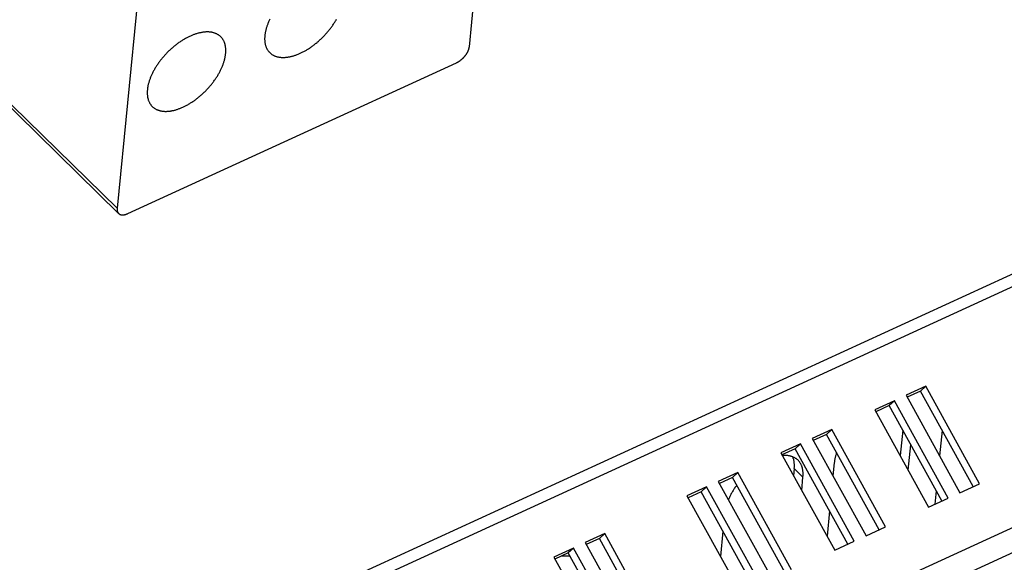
# Model space of a CAD drawing. Extents: x 0 to 594, y 0 to 420.
# Tile 71 of 101: x 531 to 551, y 107 to 119. Entities that reach past the tile are written whole.
import ezdxf

# ---------------------------------------------------------------- set-up
doc = ezdxf.new("R2010")
doc.units = 0
doc.header["$LTSCALE"] = 32.67
doc.layers.get('0').update_dxf_attribs({"linetype": 'CONTINUOUS'})

msp = doc.modelspace()

# ---------------------------------------------------------------- linework, layer by layer
at = {"color": 7, "linetype": 'CONTINUOUS'}
for p, q in [((539.77, 118.045), (540.252, 122.975)), ((533.041, 119.664), (532.56, 114.735)), ((532.779, 114.628), (539.509, 117.717)), ((530.067, 117.104), (532.59, 114.631)), ((549.112, 111.09), (548.711, 110.906)), ((549.112, 111.09), (549.004, 110.989)), ((550.214, 109.096), (549.112, 111.09)), ((548.711, 110.906), (549.813, 108.912)), ((549.004, 110.989), (548.734, 110.865)), ((550.084, 109.036), (549.004, 110.989)), ((548.471, 110.796), (548.07, 110.612)), ((548.363, 110.695), (548.093, 110.571)), ((548.471, 110.796), (548.363, 110.695)), ((549.443, 108.742), (548.363, 110.695)), ((549.573, 108.802), (548.471, 110.796)), ((548.07, 110.612), (549.172, 108.618)), ((547.189, 110.207), (546.788, 110.023)), ((547.081, 110.106), (546.811, 109.982)), ((547.189, 110.207), (547.081, 110.106)), ((548.161, 108.154), (547.081, 110.106)), ((548.291, 108.213), (547.189, 110.207)), ((548.641, 110.193), (548.59, 109.672)), ((549.447, 110.187), (549.397, 109.666)), ((546.548, 109.913), (546.147, 109.729)), ((546.548, 109.913), (546.44, 109.812)), ((547.65, 107.919), (546.548, 109.913)), ((546.788, 110.023), (547.89, 108.03)), ((548.756, 109.372), (548.806, 109.893)), ((546.147, 109.729), (547.249, 107.735)), ((546.44, 109.812), (546.17, 109.688)), ((547.52, 107.859), (546.44, 109.812)), ((547.24, 109.525), (547.214, 109.254)), ((545.266, 109.324), (544.865, 109.14)), ((545.266, 109.324), (545.158, 109.223)), ((546.368, 107.331), (545.266, 109.324)), ((546.421, 109.405), (546.407, 109.26)), ((544.865, 109.14), (545.968, 107.147)), ((545.158, 109.223), (544.888, 109.099)), ((546.238, 107.271), (545.158, 109.223)), ((546.573, 108.96), (546.599, 109.23)), ((549.813, 108.912), (550.214, 109.096)), ((544.625, 109.03), (544.224, 108.846)), ((544.224, 108.846), (545.327, 106.852)), ((544.518, 108.929), (544.247, 108.805)), ((544.625, 109.03), (544.518, 108.929)), ((545.597, 106.977), (544.518, 108.929)), ((545.727, 107.036), (544.625, 109.03)), ((549.327, 108.952), (549.3, 108.677)), ((549.172, 108.618), (549.573, 108.802)), ((547.144, 108.539), (547.093, 108.019)), ((542.542, 108.074), (542.141, 107.89)), ((542.542, 108.074), (542.434, 107.973)), ((543.644, 106.08), (542.542, 108.074)), ((544.961, 108.127), (544.91, 107.606)), ((547.89, 108.03), (548.291, 108.213)), ((542.141, 107.89), (543.244, 105.896)), ((542.434, 107.973), (542.164, 107.849)), ((543.514, 106.02), (542.434, 107.973)), ((547.249, 107.735), (547.65, 107.919)), ((541.901, 107.779), (541.5, 107.595)), ((541.794, 107.678), (541.523, 107.554)), ((541.901, 107.779), (541.794, 107.678)), ((542.873, 105.726), (541.794, 107.678)), ((543.003, 105.786), (541.901, 107.779)), ((541.5, 107.595), (542.603, 105.602))]:
    msp.add_line(p, q, dxfattribs=at)
at = {"color": 9, "linetype": 'CONTINUOUS'}
for p, q in [((566.574, 120.594), (519.945, 99.186)), ((566.717, 120.4), (520.089, 98.992)), ((530.073, 117.171), (532.56, 114.735)), ((568.893, 116.465), (522.264, 95.056)), ((569.011, 116.005), (522.382, 94.597)), ((546.599, 109.23), (546.421, 109.405))]:
    msp.add_line(p, q, dxfattribs=at)
at = {"color": 7, "linetype": 'CONTINUOUS'}
for points in [[(535.688, 118.61), (535.681, 118.595), (535.674, 118.58), (535.667, 118.566), (535.661, 118.551), (535.654, 118.536), (535.648, 118.522), (535.643, 118.507), (535.637, 118.492), (535.632, 118.478), (535.627, 118.464), (535.622, 118.449), (535.618, 118.435), (535.613, 118.421), (535.609, 118.406), (535.605, 118.392), (535.602, 118.378), (535.599, 118.364), (535.596, 118.35), (535.593, 118.337), (535.591, 118.323), (535.588, 118.309), (535.586, 118.296), (535.585, 118.283), (535.583, 118.269)], [(535.684, 117.923), (535.69, 117.918), (535.698, 117.911), (535.705, 117.904), (535.713, 117.898), (535.721, 117.892), (535.73, 117.886), (535.738, 117.881), (535.747, 117.875), (535.756, 117.87), (535.765, 117.866), (535.775, 117.861), (535.785, 117.857), (535.794, 117.853), (535.804, 117.849), (535.815, 117.846), (535.825, 117.842), (535.836, 117.839), (535.846, 117.837), (535.857, 117.834), (535.868, 117.832), (535.88, 117.83), (535.891, 117.829), (535.903, 117.827), (535.915, 117.826), (535.926, 117.825), (535.939, 117.825), (535.951, 117.824), (535.963, 117.824), (535.976, 117.825), (535.988, 117.825), (536.001, 117.826), (536.014, 117.827), (536.027, 117.828), (536.04, 117.83), (536.053, 117.832), (536.067, 117.834), (536.08, 117.836), (536.094, 117.839), (536.108, 117.842), (536.121, 117.845), (536.135, 117.848), (536.149, 117.852), (536.163, 117.856), (536.177, 117.86), (536.191, 117.864), (536.205, 117.869), (536.22, 117.874), (536.234, 117.879), (536.248, 117.885), (536.263, 117.89), (536.277, 117.896), (536.292, 117.903), (536.306, 117.909), (536.321, 117.916), (536.335, 117.923), (536.35, 117.93), (536.365, 117.937), (536.379, 117.945), (536.394, 117.953), (536.408, 117.961), (536.423, 117.969), (536.438, 117.977), (536.452, 117.986), (536.467, 117.995), (536.481, 118.004), (536.496, 118.014), (536.51, 118.023), (536.525, 118.033), (536.539, 118.043), (536.553, 118.053), (536.567, 118.064), (536.582, 118.074), (536.596, 118.085), (536.61, 118.096), (536.624, 118.107), (536.638, 118.118), (536.652, 118.13), (536.665, 118.141), (536.679, 118.153), (536.692, 118.165), (536.706, 118.177), (536.719, 118.189), (536.732, 118.202), (536.746, 118.214), (536.759, 118.227), (536.771, 118.24), (536.784, 118.253), (536.797, 118.266), (536.809, 118.279), (536.822, 118.292), (536.834, 118.306), (536.846, 118.319), (536.858, 118.333), (536.869, 118.346), (536.881, 118.36), (536.892, 118.374), (536.904, 118.388), (536.915, 118.402), (536.926, 118.416), (536.936, 118.431), (536.947, 118.445), (536.957, 118.459), (536.967, 118.474), (536.977, 118.488), (536.987, 118.503), (536.997, 118.517), (537.006, 118.532), (537.015, 118.547), (537.024, 118.561), (537.033, 118.576), (537.041, 118.591), (537.05, 118.606)], [(534.681, 118.248), (534.675, 118.253), (534.668, 118.26), (534.66, 118.267), (534.652, 118.273), (534.644, 118.279), (534.636, 118.285), (534.627, 118.29), (534.618, 118.295), (534.609, 118.3), (534.6, 118.305), (534.59, 118.31), (534.581, 118.314), (534.571, 118.318), (534.561, 118.322), (534.551, 118.325), (534.54, 118.328), (534.53, 118.331), (534.519, 118.334), (534.508, 118.337), (534.497, 118.339), (534.486, 118.341), (534.474, 118.342), (534.463, 118.344), (534.451, 118.345), (534.439, 118.346), (534.427, 118.346), (534.415, 118.347), (534.402, 118.347), (534.39, 118.346), (534.377, 118.346), (534.364, 118.345), (534.351, 118.344), (534.338, 118.343), (534.325, 118.341), (534.312, 118.339), (534.299, 118.337), (534.285, 118.335), (534.272, 118.332), (534.258, 118.329), (534.244, 118.326), (534.23, 118.323), (534.216, 118.319), (534.202, 118.315), (534.188, 118.311), (534.174, 118.307), (534.16, 118.302), (534.146, 118.297), (534.131, 118.292), (534.117, 118.286), (534.102, 118.28), (534.088, 118.275), (534.074, 118.268), (534.059, 118.262), (534.044, 118.255), (534.03, 118.248), (534.015, 118.241), (534.001, 118.234), (533.986, 118.226), (533.972, 118.218), (533.957, 118.21), (533.942, 118.202), (533.928, 118.193), (533.913, 118.185), (533.899, 118.176), (533.884, 118.167), (533.87, 118.157), (533.855, 118.148), (533.841, 118.138), (533.826, 118.128), (533.812, 118.118), (533.798, 118.107), (533.784, 118.097), (533.77, 118.086), (533.755, 118.075), (533.742, 118.064), (533.728, 118.053), (533.714, 118.041), (533.7, 118.03), (533.686, 118.018), (533.673, 118.006), (533.659, 117.994), (533.646, 117.982), (533.633, 117.969), (533.62, 117.957), (533.607, 117.944), (533.594, 117.931), (533.581, 117.918), (533.569, 117.905), (533.556, 117.892), (533.544, 117.879), (533.532, 117.865), (533.52, 117.852), (533.508, 117.838), (533.496, 117.824), (533.484, 117.811), (533.473, 117.797), (533.462, 117.783), (533.451, 117.769), (533.44, 117.754), (533.429, 117.74), (533.418, 117.726), (533.408, 117.711), (533.398, 117.697), (533.388, 117.683), (533.378, 117.668), (533.369, 117.653), (533.359, 117.639), (533.35, 117.624), (533.341, 117.609), (533.332, 117.595), (533.324, 117.58), (533.316, 117.565), (533.307, 117.551), (533.3, 117.536), (533.292, 117.521), (533.285, 117.506), (533.277, 117.491), (533.27, 117.477), (533.264, 117.462), (533.257, 117.447), (533.251, 117.433), (533.245, 117.418), (533.239, 117.403), (533.234, 117.389), (533.228, 117.374), (533.223, 117.36), (533.219, 117.346), (533.214, 117.331), (533.21, 117.317), (533.206, 117.303), (533.202, 117.289), (533.198, 117.275), (533.195, 117.261), (533.192, 117.247), (533.189, 117.233), (533.187, 117.219), (533.185, 117.206), (533.183, 117.192), (533.181, 117.179), (533.18, 117.166)], [(534.782, 117.902), (534.783, 117.915), (534.784, 117.928), (534.785, 117.94), (534.785, 117.953), (534.785, 117.966), (534.785, 117.978), (534.785, 117.99), (534.784, 118.003), (534.783, 118.015), (534.782, 118.026), (534.78, 118.038), (534.778, 118.05), (534.776, 118.061), (534.774, 118.072), (534.772, 118.083), (534.769, 118.094), (534.766, 118.104), (534.762, 118.115), (534.759, 118.125), (534.755, 118.135), (534.751, 118.145), (534.747, 118.155), (534.742, 118.164), (534.737, 118.173), (534.732, 118.182), (534.727, 118.191), (534.721, 118.2), (534.715, 118.208), (534.709, 118.216), (534.703, 118.224), (534.696, 118.232), (534.689, 118.239), (534.682, 118.246), (534.681, 118.248)], [(535.583, 118.269), (535.582, 118.256), (535.581, 118.243), (535.581, 118.23), (535.58, 118.218), (535.58, 118.205), (535.58, 118.193), (535.581, 118.18), (535.581, 118.168), (535.582, 118.156), (535.584, 118.144), (535.585, 118.133), (535.587, 118.121), (535.589, 118.11), (535.591, 118.099), (535.594, 118.088), (535.597, 118.077), (535.6, 118.067), (535.603, 118.056), (535.607, 118.046), (535.61, 118.036), (535.614, 118.026), (535.619, 118.016), (535.623, 118.007), (535.628, 117.998), (535.633, 117.989), (535.639, 117.98), (535.644, 117.971), (535.65, 117.963), (535.656, 117.955), (535.663, 117.947), (535.669, 117.939), (535.676, 117.932), (535.683, 117.925), (535.684, 117.923)], [(539.509, 117.717), (539.515, 117.72), (539.521, 117.723), (539.527, 117.726), (539.533, 117.729), (539.539, 117.733), (539.545, 117.736), (539.551, 117.74), (539.557, 117.744), (539.563, 117.747), (539.568, 117.751), (539.574, 117.755), (539.58, 117.76), (539.586, 117.764), (539.592, 117.768), (539.598, 117.773), (539.604, 117.777), (539.609, 117.782), (539.615, 117.787), (539.621, 117.792), (539.626, 117.797), (539.632, 117.802), (539.637, 117.807), (539.642, 117.812), (539.648, 117.817), (539.653, 117.823), (539.658, 117.828), (539.663, 117.834), (539.668, 117.839), (539.673, 117.845), (539.678, 117.851), (539.682, 117.856), (539.687, 117.862), (539.692, 117.868), (539.696, 117.874), (539.7, 117.88), (539.704, 117.886), (539.709, 117.892), (539.713, 117.898), (539.716, 117.904), (539.72, 117.91), (539.724, 117.916), (539.727, 117.922), (539.731, 117.928), (539.734, 117.934), (539.737, 117.94), (539.74, 117.946), (539.743, 117.952), (539.746, 117.958), (539.748, 117.964), (539.751, 117.97), (539.753, 117.976), (539.755, 117.982), (539.757, 117.988), (539.759, 117.994), (539.761, 118), (539.763, 118.006), (539.764, 118.012), (539.766, 118.017), (539.767, 118.023), (539.768, 118.029), (539.769, 118.034), (539.77, 118.04), (539.77, 118.045)], [(533.281, 116.82), (533.287, 116.814), (533.294, 116.807), (533.302, 116.801), (533.31, 116.795), (533.318, 116.789), (533.326, 116.783), (533.335, 116.777), (533.344, 116.772), (533.353, 116.767), (533.362, 116.762), (533.371, 116.758), (533.381, 116.753), (533.391, 116.749), (533.401, 116.746), (533.411, 116.742), (533.421, 116.739), (533.432, 116.736), (533.443, 116.733), (533.454, 116.731), (533.465, 116.729), (533.476, 116.727), (533.488, 116.725), (533.499, 116.724), (533.511, 116.723), (533.523, 116.722), (533.535, 116.721), (533.547, 116.721), (533.56, 116.721), (533.572, 116.721), (533.585, 116.722), (533.598, 116.722), (533.61, 116.723), (533.623, 116.725), (533.637, 116.726), (533.65, 116.728), (533.663, 116.73), (533.677, 116.732), (533.69, 116.735), (533.704, 116.738), (533.718, 116.741), (533.732, 116.745), (533.745, 116.748), (533.759, 116.752), (533.774, 116.756), (533.788, 116.761), (533.802, 116.766), (533.816, 116.77), (533.831, 116.776), (533.845, 116.781), (533.859, 116.787), (533.874, 116.793), (533.888, 116.799), (533.903, 116.805), (533.917, 116.812), (533.932, 116.819), (533.946, 116.826), (533.961, 116.834), (533.976, 116.841), (533.99, 116.849), (534.005, 116.857), (534.019, 116.865), (534.034, 116.874), (534.049, 116.883), (534.063, 116.892), (534.078, 116.901), (534.092, 116.91), (534.107, 116.92), (534.121, 116.929), (534.135, 116.939), (534.15, 116.95), (534.164, 116.96), (534.178, 116.971), (534.192, 116.981), (534.206, 116.992), (534.22, 117.003), (534.234, 117.015), (534.248, 117.026), (534.262, 117.038), (534.275, 117.049), (534.289, 117.061), (534.302, 117.073), (534.316, 117.086), (534.329, 117.098), (534.342, 117.111), (534.355, 117.123), (534.368, 117.136), (534.381, 117.149), (534.393, 117.162), (534.406, 117.175), (534.418, 117.189), (534.43, 117.202), (534.442, 117.216), (534.454, 117.229), (534.466, 117.243), (534.477, 117.257), (534.489, 117.271), (534.5, 117.285), (534.511, 117.299), (534.522, 117.313), (534.533, 117.327), (534.543, 117.342), (534.554, 117.356), (534.564, 117.37), (534.574, 117.385), (534.584, 117.399), (534.593, 117.414), (534.603, 117.429), (534.612, 117.443), (534.621, 117.458), (534.629, 117.473), (534.638, 117.487), (534.646, 117.502), (534.654, 117.517), (534.662, 117.532), (534.67, 117.546), (534.677, 117.561), (534.684, 117.576), (534.691, 117.591), (534.698, 117.605), (534.705, 117.62), (534.711, 117.635), (534.717, 117.649), (534.723, 117.664), (534.728, 117.678), (534.733, 117.693), (534.739, 117.707), (534.743, 117.722), (534.748, 117.736), (534.752, 117.75), (534.756, 117.765), (534.76, 117.779), (534.763, 117.793), (534.767, 117.807), (534.77, 117.821), (534.772, 117.834), (534.775, 117.848), (534.777, 117.862), (534.779, 117.875), (534.781, 117.888), (534.782, 117.902)], [(533.18, 117.166), (533.179, 117.153), (533.178, 117.14), (533.177, 117.127), (533.177, 117.114), (533.177, 117.102), (533.177, 117.089), (533.177, 117.077), (533.178, 117.065), (533.179, 117.053), (533.18, 117.041), (533.182, 117.029), (533.183, 117.018), (533.185, 117.006), (533.188, 116.995), (533.19, 116.984), (533.193, 116.974), (533.196, 116.963), (533.199, 116.953), (533.203, 116.942), (533.207, 116.932), (533.211, 116.922), (533.215, 116.913), (533.22, 116.903), (533.225, 116.894), (533.23, 116.885), (533.235, 116.876), (533.241, 116.868), (533.247, 116.859), (533.253, 116.851), (533.259, 116.843), (533.266, 116.836), (533.272, 116.828), (533.279, 116.821), (533.281, 116.82)], [(532.56, 114.735), (532.559, 114.729), (532.559, 114.724), (532.559, 114.719), (532.559, 114.714), (532.559, 114.708), (532.559, 114.703), (532.559, 114.699), (532.56, 114.694), (532.561, 114.689), (532.562, 114.684), (532.563, 114.68), (532.564, 114.675), (532.565, 114.671), (532.567, 114.667), (532.568, 114.663), (532.57, 114.659), (532.572, 114.655), (532.574, 114.651), (532.576, 114.648), (532.579, 114.644), (532.581, 114.641), (532.584, 114.637), (532.586, 114.634), (532.589, 114.631)], [(532.59, 114.631), (532.592, 114.628), (532.595, 114.626), (532.599, 114.623), (532.602, 114.621), (532.606, 114.618), (532.609, 114.616), (532.613, 114.614), (532.617, 114.612), (532.621, 114.611), (532.625, 114.609), (532.629, 114.607), (532.633, 114.606), (532.638, 114.605), (532.642, 114.604), (532.647, 114.603), (532.652, 114.602), (532.656, 114.602), (532.661, 114.601), (532.666, 114.601), (532.671, 114.601), (532.676, 114.601), (532.682, 114.601), (532.687, 114.602), (532.692, 114.602), (532.698, 114.603), (532.703, 114.604), (532.709, 114.605), (532.714, 114.606), (532.72, 114.607), (532.726, 114.608), (532.731, 114.61), (532.737, 114.612), (532.743, 114.614), (532.749, 114.616), (532.755, 114.618), (532.761, 114.62), (532.767, 114.622), (532.773, 114.625), (532.779, 114.628)], [(546.498, 109.577), (546.491, 109.583), (546.483, 109.59), (546.475, 109.597), (546.467, 109.603), (546.458, 109.609), (546.449, 109.615), (546.44, 109.621), (546.431, 109.626), (546.422, 109.631), (546.412, 109.636), (546.402, 109.641), (546.392, 109.645), (546.382, 109.649), (546.371, 109.653), (546.361, 109.656), (546.35, 109.659), (546.339, 109.662), (546.327, 109.665), (546.316, 109.667), (546.304, 109.669), (546.292, 109.671), (546.28, 109.672), (546.268, 109.674), (546.256, 109.674), (546.243, 109.675), (546.231, 109.675), (546.218, 109.675), (546.205, 109.675), (546.192, 109.674), (546.178, 109.674), (546.178, 109.674)], [(546.421, 109.405), (546.422, 109.419), (546.423, 109.432), (546.424, 109.446), (546.424, 109.459), (546.424, 109.472), (546.424, 109.485), (546.423, 109.498), (546.422, 109.51), (546.421, 109.523), (546.42, 109.535), (546.418, 109.547), (546.416, 109.559), (546.414, 109.57), (546.411, 109.582), (546.409, 109.593), (546.406, 109.604), (546.402, 109.615), (546.398, 109.626), (546.395, 109.637), (546.391, 109.646)], [(547.288, 109.732), (547.286, 109.726), (547.281, 109.711), (547.276, 109.696), (547.272, 109.681), (547.267, 109.667), (547.263, 109.652), (547.26, 109.637), (547.256, 109.623), (547.253, 109.609), (547.25, 109.594), (547.248, 109.58), (547.245, 109.566), (547.243, 109.552), (547.242, 109.538), (547.24, 109.525)], [(546.599, 109.23), (546.6, 109.244), (546.601, 109.257), (546.602, 109.271), (546.602, 109.284), (546.602, 109.297), (546.602, 109.31), (546.601, 109.322), (546.601, 109.335), (546.6, 109.347), (546.598, 109.359), (546.597, 109.371), (546.595, 109.383), (546.592, 109.395), (546.59, 109.406), (546.587, 109.418), (546.584, 109.429), (546.581, 109.44), (546.577, 109.45), (546.573, 109.461), (546.569, 109.471), (546.565, 109.481), (546.56, 109.491), (546.555, 109.5), (546.55, 109.51), (546.544, 109.519), (546.538, 109.528), (546.532, 109.536), (546.526, 109.545), (546.52, 109.553), (546.513, 109.561), (546.506, 109.569), (546.498, 109.577)], [(545.245, 109.067), (545.239, 109.06), (545.229, 109.045), (545.218, 109.03), (545.208, 109.015), (545.197, 109), (545.187, 108.985), (545.178, 108.97), (545.168, 108.955), (545.159, 108.939), (545.15, 108.924), (545.141, 108.909), (545.132, 108.894), (545.124, 108.878), (545.116, 108.863), (545.108, 108.848), (545.1, 108.832), (545.093, 108.817), (545.086, 108.802), (545.079, 108.787), (545.072, 108.771), (545.071, 108.769)], [(541.833, 107.606), (541.829, 107.607), (541.818, 107.609), (541.806, 107.611), (541.794, 107.612), (541.781, 107.614), (541.769, 107.614), (541.757, 107.615), (541.744, 107.615), (541.731, 107.615), (541.718, 107.615), (541.705, 107.615), (541.692, 107.614), (541.678, 107.613), (541.665, 107.611), (541.651, 107.609), (541.639, 107.608)]]:
    msp.add_lwpolyline(points, dxfattribs=at)

doc.saveas('drawing.dxf')
